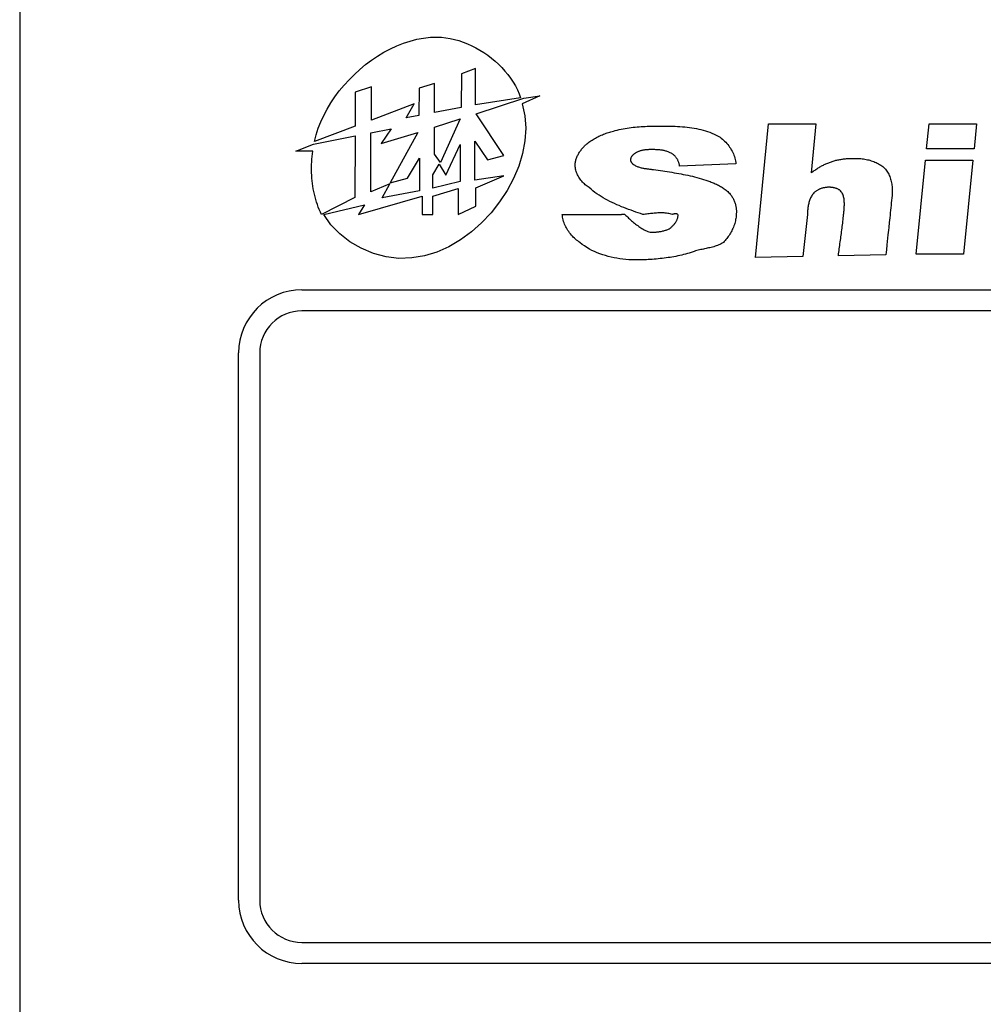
# Model space of a CAD drawing. Extents: x 12847 to 13300, y -1502 to -1025.
# Tile 30 of 42: x 12950 to 12973, y -1096 to -1072. Entities that reach past the tile are written whole.
import ezdxf

# ---------------------------------------------------------------- set-up
doc = ezdxf.new("R2010")
doc.units = 0
doc.layers.add('2', color=2, linetype='CONTINUOUS')

msp = doc.modelspace()

# ---------------------------------------------------------------- linework, layer by layer
at = {"layer": '2', "color": 7}
for p, q in [((12950.138, -1056.69), (12950.138, -1105.046)), ((12959.252, -1072.75), (12959.41, -1072.698)), ((12959.41, -1072.698), (12959.57, -1072.657)), ((12959.57, -1072.657), (12959.73, -1072.627)), ((12959.73, -1072.627), (12959.89, -1072.61)), ((12959.89, -1072.61), (12960.05, -1072.605)), ((12960.05, -1072.605), (12960.153, -1072.609)), ((12960.153, -1072.609), (12960.256, -1072.62)), ((12960.256, -1072.62), (12960.36, -1072.637)), ((12960.36, -1072.637), (12960.464, -1072.66)), ((12960.464, -1072.66), (12960.567, -1072.689)), ((12960.567, -1072.689), (12960.67, -1072.724)), ((12960.67, -1072.724), (12960.772, -1072.764)), ((12958.788, -1072.966), (12958.94, -1072.884)), ((12958.94, -1072.884), (12959.095, -1072.812)), ((12959.095, -1072.812), (12959.252, -1072.75)), ((12960.772, -1072.764), (12960.872, -1072.809)), ((12960.872, -1072.809), (12960.971, -1072.859)), ((12960.971, -1072.859), (12961.068, -1072.914)), ((12961.068, -1072.914), (12961.162, -1072.974)), ((12958.352, -1073.26), (12958.493, -1073.154)), ((12958.493, -1073.154), (12958.639, -1073.056)), ((12958.639, -1073.056), (12958.788, -1072.966)), ((12961.162, -1072.974), (12961.254, -1073.037)), ((12961.254, -1073.037), (12961.343, -1073.105)), ((12961.343, -1073.105), (12961.429, -1073.177)), ((12961.429, -1073.177), (12961.511, -1073.252)), ((12958.085, -1073.492), (12958.216, -1073.372)), ((12958.216, -1073.372), (12958.352, -1073.26)), ((12960.966, -1073.352), (12960.628, -1073.481)), ((12960.961, -1074.218), (12960.966, -1073.352)), ((12961.511, -1073.252), (12961.589, -1073.33)), ((12961.589, -1073.33), (12961.663, -1073.412)), ((12961.663, -1073.412), (12961.733, -1073.496)), ((12957.84, -1073.748), (12957.959, -1073.617)), ((12957.959, -1073.617), (12958.085, -1073.492)), ((12960.628, -1073.481), (12960.624, -1074.281)), ((12961.733, -1073.496), (12961.797, -1073.583)), ((12961.797, -1073.583), (12961.856, -1073.672)), ((12957.623, -1074.024), (12957.728, -1073.884)), ((12957.728, -1073.884), (12957.84, -1073.748)), ((12958.495, -1073.789), (12958.107, -1073.91)), ((12958.491, -1074.575), (12958.495, -1073.789)), ((12959.622, -1073.818), (12959.618, -1074.465)), ((12959.988, -1073.71), (12959.622, -1073.818)), ((12959.985, -1074.394), (12959.988, -1073.71)), ((12961.856, -1073.672), (12961.909, -1073.764)), ((12961.909, -1073.764), (12961.957, -1073.857)), ((12961.957, -1073.857), (12961.998, -1073.953)), ((12957.526, -1074.168), (12957.623, -1074.024)), ((12958.107, -1073.91), (12958.102, -1074.719)), ((12962.033, -1074.049), (12960.961, -1074.218)), ((12960.975, -1074.429), (12962.11, -1074.058)), ((12961.998, -1073.953), (12962.033, -1074.049)), ((12962.489, -1073.998), (12962.072, -1074.187)), ((12962.11, -1074.058), (12962.489, -1073.998)), ((12957.357, -1074.466), (12957.437, -1074.316)), ((12957.437, -1074.316), (12957.526, -1074.168)), ((12959.504, -1074.188), (12958.491, -1074.575)), ((12959.316, -1074.522), (12959.504, -1074.188)), ((12960.624, -1074.281), (12959.985, -1074.394)), ((12962.072, -1074.187), (12962.136, -1074.474)), ((12957.287, -1074.618), (12957.357, -1074.466)), ((12959.618, -1074.465), (12959.316, -1074.522)), ((12959.987, -1074.744), (12960.601, -1074.55)), ((12960.601, -1074.55), (12960.129, -1075.581)), ((12961.637, -1075.415), (12960.975, -1074.429)), ((12962.136, -1074.474), (12962.157, -1074.769)), ((12958.102, -1074.719), (12957.137, -1075.083)), ((12957.176, -1074.927), (12957.226, -1074.772)), ((12957.226, -1074.772), (12957.287, -1074.618)), ((12958.478, -1074.881), (12958.956, -1074.781)), ((12958.956, -1074.781), (12958.725, -1075.129)), ((12959.987, -1075.384), (12959.987, -1074.744)), ((12962.157, -1074.769), (12962.137, -1075.068)), ((12964.237, -1074.836), (12964.283, -1074.823)), ((12964.283, -1074.823), (12964.329, -1074.812)), ((12964.329, -1074.812), (12964.375, -1074.801)), ((12964.375, -1074.801), (12964.422, -1074.791)), ((12964.422, -1074.791), (12964.468, -1074.782)), ((12964.468, -1074.782), (12964.515, -1074.774)), ((12964.515, -1074.774), (12964.562, -1074.766)), ((12964.562, -1074.766), (12964.609, -1074.759)), ((12964.609, -1074.759), (12964.657, -1074.753)), ((12964.657, -1074.753), (12964.704, -1074.747)), ((12964.704, -1074.747), (12964.752, -1074.742)), ((12964.752, -1074.742), (12964.799, -1074.738)), ((12964.799, -1074.738), (12964.847, -1074.734)), ((12964.847, -1074.734), (12964.895, -1074.731)), ((12964.895, -1074.731), (12964.942, -1074.728)), ((12964.942, -1074.728), (12964.99, -1074.725)), ((12964.99, -1074.725), (12965.038, -1074.723)), ((12965.038, -1074.723), (12965.086, -1074.721)), ((12965.086, -1074.721), (12965.134, -1074.72)), ((12965.134, -1074.72), (12965.181, -1074.719)), ((12965.181, -1074.719), (12965.229, -1074.718)), ((12965.229, -1074.718), (12965.277, -1074.718)), ((12965.277, -1074.718), (12965.325, -1074.718)), ((12965.325, -1074.718), (12965.372, -1074.717)), ((12965.372, -1074.717), (12965.428, -1074.718)), ((12965.428, -1074.718), (12965.483, -1074.718)), ((12965.483, -1074.718), (12965.539, -1074.718)), ((12965.539, -1074.718), (12965.595, -1074.72)), ((12965.595, -1074.72), (12965.651, -1074.721)), ((12965.651, -1074.721), (12965.707, -1074.723)), ((12965.707, -1074.723), (12965.763, -1074.726)), ((12965.763, -1074.726), (12965.819, -1074.729)), ((12965.819, -1074.729), (12965.875, -1074.733)), ((12965.875, -1074.733), (12965.931, -1074.738)), ((12965.931, -1074.738), (12965.987, -1074.744)), ((12965.987, -1074.744), (12966.043, -1074.751)), ((12966.043, -1074.751), (12966.098, -1074.759)), ((12966.098, -1074.759), (12966.153, -1074.768)), ((12966.153, -1074.768), (12966.208, -1074.778)), ((12966.208, -1074.778), (12966.263, -1074.789)), ((12966.263, -1074.789), (12966.317, -1074.802)), ((12966.317, -1074.802), (12966.37, -1074.816)), ((12966.37, -1074.816), (12966.423, -1074.831)), ((12967.614, -1077.839), (12967.923, -1074.667)), ((12967.923, -1074.667), (12969.047, -1074.667)), ((12969.047, -1074.667), (12968.933, -1075.828)), ((12971.677, -1075.259), (12971.735, -1074.662)), ((12971.735, -1074.662), (12972.86, -1074.662)), ((12972.86, -1074.662), (12972.802, -1075.259)), ((12957.115, -1075.151), (12958.101, -1074.951)), ((12957.137, -1075.083), (12957.176, -1074.927)), ((12958.101, -1074.951), (12958.093, -1076.414)), ((12958.478, -1076.277), (12958.478, -1074.881)), ((12958.725, -1075.129), (12959.594, -1074.872)), ((12959.594, -1074.872), (12958.935, -1076.068)), ((12963.705, -1075.068), (12963.731, -1075.051)), ((12963.731, -1075.051), (12963.756, -1075.035)), ((12963.756, -1075.035), (12963.783, -1075.019)), ((12963.783, -1075.019), (12963.809, -1075.004)), ((12963.809, -1075.004), (12963.836, -1074.99)), ((12963.836, -1074.99), (12963.864, -1074.976)), ((12963.864, -1074.976), (12963.891, -1074.962)), ((12963.891, -1074.962), (12963.919, -1074.949)), ((12963.919, -1074.949), (12963.947, -1074.937)), ((12963.947, -1074.937), (12963.976, -1074.925)), ((12963.976, -1074.925), (12964.004, -1074.913)), ((12964.004, -1074.913), (12964.033, -1074.902)), ((12964.033, -1074.902), (12964.062, -1074.891)), ((12964.062, -1074.891), (12964.091, -1074.881)), ((12964.091, -1074.881), (12964.12, -1074.871)), ((12964.12, -1074.871), (12964.149, -1074.862)), ((12964.149, -1074.862), (12964.179, -1074.853)), ((12964.179, -1074.853), (12964.208, -1074.844)), ((12964.208, -1074.844), (12964.237, -1074.836)), ((12966.423, -1074.831), (12966.476, -1074.848)), ((12966.476, -1074.848), (12966.528, -1074.867)), ((12966.528, -1074.867), (12966.579, -1074.887)), ((12966.579, -1074.887), (12966.629, -1074.909)), ((12966.629, -1074.909), (12966.679, -1074.932)), ((12966.679, -1074.932), (12966.71, -1074.948)), ((12966.71, -1074.948), (12966.74, -1074.966)), ((12966.74, -1074.966), (12966.77, -1074.985)), ((12966.77, -1074.985), (12966.798, -1075.006)), ((12966.798, -1075.006), (12966.826, -1075.028)), ((12966.826, -1075.028), (12966.854, -1075.052)), ((12966.854, -1075.052), (12966.88, -1075.076)), ((12956.698, -1075.313), (12957.115, -1075.151)), ((12960.259, -1075.883), (12960.601, -1075.154)), ((12960.601, -1075.154), (12960.601, -1076.039)), ((12960.95, -1076.004), (12960.95, -1075.077)), ((12960.95, -1075.077), (12961.248, -1075.522)), ((12962.137, -1075.068), (12962.08, -1075.369)), ((12963.455, -1075.306), (12963.469, -1075.288)), ((12963.469, -1075.288), (12963.482, -1075.271)), ((12963.482, -1075.271), (12963.496, -1075.254)), ((12963.496, -1075.254), (12963.51, -1075.238)), ((12963.51, -1075.238), (12963.525, -1075.222)), ((12963.525, -1075.222), (12963.54, -1075.206)), ((12963.54, -1075.206), (12963.555, -1075.191)), ((12963.555, -1075.191), (12963.57, -1075.176)), ((12963.57, -1075.176), (12963.586, -1075.161)), ((12963.586, -1075.161), (12963.609, -1075.141)), ((12963.609, -1075.141), (12963.632, -1075.122)), ((12963.632, -1075.122), (12963.656, -1075.103)), ((12963.656, -1075.103), (12963.68, -1075.085)), ((12963.68, -1075.085), (12963.705, -1075.068)), ((12964.938, -1075.294), (12964.922, -1075.297)), ((12964.954, -1075.291), (12964.938, -1075.294)), ((12964.97, -1075.289), (12964.954, -1075.291)), ((12964.986, -1075.286), (12964.97, -1075.289)), ((12965.002, -1075.284), (12964.986, -1075.286)), ((12965.018, -1075.283), (12965.002, -1075.284)), ((12965.034, -1075.281), (12965.018, -1075.283)), ((12965.051, -1075.28), (12965.034, -1075.281)), ((12965.067, -1075.279), (12965.051, -1075.28)), ((12965.083, -1075.278), (12965.067, -1075.279)), ((12965.099, -1075.278), (12965.083, -1075.278)), ((12965.116, -1075.277), (12965.099, -1075.278)), ((12965.132, -1075.277), (12965.116, -1075.277)), ((12965.148, -1075.277), (12965.132, -1075.277)), ((12965.164, -1075.277), (12965.148, -1075.277)), ((12965.183, -1075.277), (12965.164, -1075.277)), ((12965.203, -1075.277), (12965.183, -1075.277)), ((12965.223, -1075.278), (12965.203, -1075.277)), ((12965.243, -1075.279), (12965.223, -1075.278)), ((12965.263, -1075.28), (12965.243, -1075.279)), ((12965.282, -1075.281), (12965.263, -1075.28)), ((12965.302, -1075.282), (12965.282, -1075.281)), ((12965.322, -1075.284), (12965.302, -1075.282)), ((12965.342, -1075.286), (12965.322, -1075.284)), ((12965.362, -1075.288), (12965.342, -1075.286)), ((12965.382, -1075.291), (12965.362, -1075.288)), ((12965.401, -1075.294), (12965.382, -1075.291)), ((12965.421, -1075.298), (12965.401, -1075.294)), ((12966.88, -1075.076), (12966.906, -1075.102)), ((12966.906, -1075.102), (12966.93, -1075.129)), ((12966.93, -1075.129), (12966.954, -1075.158)), ((12966.954, -1075.158), (12966.976, -1075.187)), ((12966.976, -1075.187), (12966.998, -1075.216)), ((12966.998, -1075.216), (12967.018, -1075.247)), ((12967.018, -1075.247), (12967.037, -1075.279)), ((12967.037, -1075.279), (12967.055, -1075.311)), ((12972.802, -1075.259), (12971.677, -1075.259)), ((12957.101, -1075.313), (12956.698, -1075.313)), ((12957.075, -1075.566), (12957.079, -1075.502)), ((12957.079, -1075.502), (12957.085, -1075.439)), ((12957.085, -1075.439), (12957.092, -1075.375)), ((12957.092, -1075.375), (12957.101, -1075.313)), ((12959.344, -1075.955), (12959.632, -1075.484)), ((12959.632, -1075.484), (12959.632, -1076.255)), ((12960.129, -1075.581), (12959.987, -1075.384)), ((12961.248, -1075.522), (12961.637, -1075.415)), ((12962.08, -1075.369), (12961.989, -1075.669)), ((12963.343, -1075.538), (12963.349, -1075.517)), ((12963.349, -1075.517), (12963.355, -1075.497)), ((12963.355, -1075.497), (12963.362, -1075.477)), ((12963.362, -1075.477), (12963.37, -1075.457)), ((12963.37, -1075.457), (12963.378, -1075.437)), ((12963.378, -1075.437), (12963.388, -1075.418)), ((12963.388, -1075.418), (12963.397, -1075.398)), ((12963.397, -1075.398), (12963.408, -1075.379)), ((12963.408, -1075.379), (12963.419, -1075.36)), ((12963.419, -1075.36), (12963.431, -1075.342)), ((12963.431, -1075.342), (12963.443, -1075.324)), ((12963.443, -1075.324), (12963.455, -1075.306)), ((12964.643, -1075.512), (12964.642, -1075.519)), ((12964.642, -1075.519), (12964.642, -1075.525)), ((12964.642, -1075.525), (12964.643, -1075.532)), ((12964.644, -1075.503), (12964.643, -1075.512)), ((12964.646, -1075.494), (12964.644, -1075.503)), ((12964.649, -1075.486), (12964.646, -1075.494)), ((12964.652, -1075.477), (12964.649, -1075.486)), ((12964.655, -1075.469), (12964.652, -1075.477)), ((12964.66, -1075.46), (12964.655, -1075.469)), ((12964.664, -1075.452), (12964.66, -1075.46)), ((12964.669, -1075.444), (12964.664, -1075.452)), ((12964.675, -1075.436), (12964.669, -1075.444)), ((12964.681, -1075.429), (12964.675, -1075.436)), ((12964.687, -1075.421), (12964.681, -1075.429)), ((12964.693, -1075.414), (12964.687, -1075.421)), ((12964.7, -1075.407), (12964.693, -1075.414)), ((12964.707, -1075.4), (12964.7, -1075.407)), ((12964.714, -1075.394), (12964.707, -1075.4)), ((12964.722, -1075.387), (12964.714, -1075.394)), ((12964.73, -1075.381), (12964.722, -1075.387)), ((12964.737, -1075.375), (12964.73, -1075.381)), ((12964.745, -1075.37), (12964.737, -1075.375)), ((12964.754, -1075.364), (12964.745, -1075.37)), ((12964.762, -1075.359), (12964.754, -1075.364)), ((12964.77, -1075.354), (12964.762, -1075.359)), ((12964.778, -1075.349), (12964.77, -1075.354)), ((12964.786, -1075.345), (12964.778, -1075.349)), ((12964.8, -1075.338), (12964.786, -1075.345)), ((12964.815, -1075.331), (12964.8, -1075.338)), ((12964.83, -1075.325), (12964.815, -1075.331)), ((12964.845, -1075.319), (12964.83, -1075.325)), ((12964.86, -1075.314), (12964.845, -1075.319)), ((12964.875, -1075.309), (12964.86, -1075.314)), ((12964.891, -1075.305), (12964.875, -1075.309)), ((12964.906, -1075.301), (12964.891, -1075.305)), ((12964.922, -1075.297), (12964.906, -1075.301)), ((12965.44, -1075.302), (12965.421, -1075.298)), ((12965.459, -1075.306), (12965.44, -1075.302)), ((12965.479, -1075.311), (12965.459, -1075.306)), ((12965.497, -1075.316), (12965.479, -1075.311)), ((12965.516, -1075.322), (12965.497, -1075.316)), ((12965.535, -1075.329), (12965.516, -1075.322)), ((12965.553, -1075.335), (12965.535, -1075.329)), ((12965.571, -1075.343), (12965.553, -1075.335)), ((12965.588, -1075.351), (12965.571, -1075.343)), ((12965.606, -1075.36), (12965.588, -1075.351)), ((12965.623, -1075.37), (12965.606, -1075.36)), ((12965.635, -1075.377), (12965.623, -1075.37)), ((12965.647, -1075.386), (12965.635, -1075.377)), ((12965.659, -1075.395), (12965.647, -1075.386)), ((12965.671, -1075.404), (12965.659, -1075.395)), ((12965.682, -1075.414), (12965.671, -1075.404)), ((12965.693, -1075.425), (12965.682, -1075.414)), ((12965.703, -1075.436), (12965.693, -1075.425)), ((12965.713, -1075.447), (12965.703, -1075.436)), ((12965.722, -1075.459), (12965.713, -1075.447)), ((12965.732, -1075.471), (12965.722, -1075.459)), ((12965.74, -1075.484), (12965.732, -1075.471)), ((12965.749, -1075.497), (12965.74, -1075.484)), ((12965.756, -1075.51), (12965.749, -1075.497)), ((12965.764, -1075.524), (12965.756, -1075.51)), ((12965.771, -1075.538), (12965.764, -1075.524)), ((12967.055, -1075.311), (12967.071, -1075.343)), ((12967.071, -1075.343), (12967.086, -1075.376)), ((12967.086, -1075.376), (12967.099, -1075.41)), ((12967.099, -1075.41), (12967.111, -1075.444)), ((12967.111, -1075.444), (12967.121, -1075.478)), ((12967.121, -1075.478), (12967.13, -1075.512)), ((12967.13, -1075.512), (12967.137, -1075.547)), ((12969.524, -1075.532), (12969.546, -1075.527)), ((12969.546, -1075.527), (12969.569, -1075.522)), ((12969.569, -1075.522), (12969.591, -1075.517)), ((12969.591, -1075.517), (12969.614, -1075.513)), ((12969.614, -1075.513), (12969.637, -1075.509)), ((12969.637, -1075.509), (12969.659, -1075.505)), ((12969.659, -1075.505), (12969.682, -1075.502)), ((12969.682, -1075.502), (12969.705, -1075.499)), ((12969.705, -1075.499), (12969.728, -1075.496)), ((12969.728, -1075.496), (12969.751, -1075.494)), ((12969.751, -1075.494), (12969.774, -1075.492)), ((12969.774, -1075.492), (12969.797, -1075.49)), ((12969.797, -1075.49), (12969.82, -1075.488)), ((12969.82, -1075.488), (12969.843, -1075.487)), ((12969.843, -1075.487), (12969.866, -1075.486)), ((12969.866, -1075.486), (12969.889, -1075.485)), ((12969.889, -1075.485), (12969.912, -1075.485)), ((12969.912, -1075.485), (12969.935, -1075.485)), ((12969.935, -1075.485), (12969.958, -1075.485)), ((12969.958, -1075.485), (12969.989, -1075.485)), ((12969.989, -1075.485), (12970.019, -1075.486)), ((12970.019, -1075.486), (12970.051, -1075.487)), ((12970.051, -1075.487), (12970.082, -1075.489)), ((12970.082, -1075.489), (12970.113, -1075.492)), ((12970.113, -1075.492), (12970.144, -1075.496)), ((12970.144, -1075.496), (12970.176, -1075.5)), ((12970.176, -1075.5), (12970.207, -1075.505)), ((12970.207, -1075.505), (12970.238, -1075.51)), ((12970.238, -1075.51), (12970.269, -1075.517)), ((12970.269, -1075.517), (12970.3, -1075.524)), ((12970.3, -1075.524), (12970.331, -1075.532)), ((12971.425, -1077.759), (12971.65, -1075.53)), ((12971.65, -1075.53), (12972.775, -1075.53)), ((12972.775, -1075.53), (12972.55, -1077.759)), ((12957.07, -1075.695), (12957.071, -1075.631)), ((12957.07, -1075.76), (12957.07, -1075.695)), ((12957.071, -1075.824), (12957.07, -1075.76)), ((12957.071, -1075.631), (12957.075, -1075.566)), ((12959.95, -1075.876), (12960.098, -1075.625)), ((12960.098, -1075.625), (12960.259, -1075.883)), ((12961.989, -1075.669), (12961.866, -1075.963)), ((12963.33, -1075.628), (12963.333, -1075.6)), ((12963.33, -1075.656), (12963.33, -1075.628)), ((12963.331, -1075.684), (12963.33, -1075.656)), ((12963.334, -1075.712), (12963.331, -1075.684)), ((12963.333, -1075.6), (12963.335, -1075.579)), ((12963.339, -1075.74), (12963.334, -1075.712)), ((12963.335, -1075.579), (12963.339, -1075.559)), ((12963.339, -1075.559), (12963.343, -1075.538)), ((12963.346, -1075.767), (12963.339, -1075.74)), ((12964.643, -1075.532), (12964.644, -1075.538)), ((12964.644, -1075.538), (12964.646, -1075.544)), ((12964.646, -1075.544), (12964.648, -1075.551)), ((12964.648, -1075.551), (12964.65, -1075.557)), ((12964.65, -1075.557), (12964.653, -1075.563)), ((12964.653, -1075.563), (12964.656, -1075.569)), ((12964.656, -1075.569), (12964.66, -1075.575)), ((12964.66, -1075.575), (12964.664, -1075.58)), ((12964.664, -1075.58), (12964.668, -1075.586)), ((12964.668, -1075.586), (12964.672, -1075.592)), ((12964.672, -1075.592), (12964.677, -1075.597)), ((12964.677, -1075.597), (12964.682, -1075.602)), ((12964.682, -1075.602), (12964.687, -1075.607)), ((12964.687, -1075.607), (12964.692, -1075.612)), ((12964.692, -1075.612), (12964.697, -1075.617)), ((12964.697, -1075.617), (12964.703, -1075.621)), ((12964.703, -1075.621), (12964.708, -1075.626)), ((12964.708, -1075.626), (12964.714, -1075.63)), ((12964.714, -1075.63), (12964.719, -1075.634)), ((12964.719, -1075.634), (12964.725, -1075.638)), ((12964.725, -1075.638), (12964.731, -1075.641)), ((12964.731, -1075.641), (12964.748, -1075.651)), ((12964.748, -1075.651), (12964.765, -1075.66)), ((12964.765, -1075.66), (12964.783, -1075.669)), ((12964.783, -1075.669), (12964.8, -1075.676)), ((12964.8, -1075.676), (12964.819, -1075.684)), ((12964.819, -1075.684), (12964.837, -1075.69)), ((12964.837, -1075.69), (12964.856, -1075.696)), ((12964.856, -1075.696), (12964.875, -1075.702)), ((12964.875, -1075.702), (12964.894, -1075.707)), ((12964.894, -1075.707), (12964.913, -1075.711)), ((12964.913, -1075.711), (12964.933, -1075.716)), ((12964.933, -1075.716), (12964.953, -1075.72)), ((12964.953, -1075.72), (12964.972, -1075.723)), ((12964.972, -1075.723), (12964.992, -1075.726)), ((12964.992, -1075.726), (12965.012, -1075.729)), ((12965.012, -1075.729), (12965.032, -1075.732)), ((12965.032, -1075.732), (12965.052, -1075.735)), ((12965.052, -1075.735), (12965.072, -1075.737)), ((12965.072, -1075.737), (12965.092, -1075.74)), ((12965.092, -1075.74), (12965.112, -1075.742)), ((12965.112, -1075.742), (12965.132, -1075.745)), ((12965.132, -1075.745), (12965.152, -1075.747)), ((12965.152, -1075.747), (12965.171, -1075.749)), ((12965.171, -1075.749), (12965.191, -1075.752)), ((12965.191, -1075.752), (12965.245, -1075.76)), ((12965.245, -1075.76), (12965.3, -1075.768)), ((12965.777, -1075.552), (12965.771, -1075.538)), ((12965.783, -1075.566), (12965.777, -1075.552)), ((12965.789, -1075.58), (12965.783, -1075.566)), ((12965.794, -1075.594), (12965.789, -1075.58)), ((12965.798, -1075.609), (12965.794, -1075.594)), ((12965.802, -1075.624), (12965.798, -1075.609)), ((12965.806, -1075.638), (12965.802, -1075.624)), ((12965.809, -1075.653), (12965.806, -1075.638)), ((12965.811, -1075.667), (12965.809, -1075.653)), ((12967.145, -1075.616), (12965.811, -1075.667)), ((12967.137, -1075.547), (12967.142, -1075.581)), ((12967.142, -1075.581), (12967.145, -1075.616)), ((12969.007, -1075.775), (12969.026, -1075.762)), ((12969.026, -1075.762), (12969.046, -1075.749)), ((12969.046, -1075.749), (12969.065, -1075.736)), ((12969.065, -1075.736), (12969.084, -1075.724)), ((12969.084, -1075.724), (12969.104, -1075.712)), ((12969.104, -1075.712), (12969.123, -1075.7)), ((12969.123, -1075.7), (12969.143, -1075.688)), ((12969.143, -1075.688), (12969.163, -1075.677)), ((12969.163, -1075.677), (12969.183, -1075.666)), ((12969.183, -1075.666), (12969.204, -1075.655)), ((12969.204, -1075.655), (12969.224, -1075.644)), ((12969.224, -1075.644), (12969.245, -1075.634)), ((12969.245, -1075.634), (12969.265, -1075.624)), ((12969.265, -1075.624), (12969.286, -1075.615)), ((12969.286, -1075.615), (12969.307, -1075.605)), ((12969.307, -1075.605), (12969.328, -1075.597)), ((12969.328, -1075.597), (12969.35, -1075.588)), ((12969.35, -1075.588), (12969.371, -1075.58)), ((12969.371, -1075.58), (12969.393, -1075.572)), ((12969.393, -1075.572), (12969.414, -1075.565)), ((12969.414, -1075.565), (12969.436, -1075.558)), ((12969.436, -1075.558), (12969.458, -1075.551)), ((12969.458, -1075.551), (12969.48, -1075.544)), ((12969.48, -1075.544), (12969.502, -1075.538)), ((12969.502, -1075.538), (12969.524, -1075.532)), ((12970.331, -1075.532), (12970.361, -1075.541)), ((12970.361, -1075.541), (12970.391, -1075.551)), ((12970.391, -1075.551), (12970.42, -1075.562)), ((12970.42, -1075.562), (12970.449, -1075.573)), ((12970.449, -1075.573), (12970.477, -1075.586)), ((12970.477, -1075.586), (12970.505, -1075.599)), ((12970.505, -1075.599), (12970.532, -1075.613)), ((12970.532, -1075.613), (12970.559, -1075.629)), ((12970.559, -1075.629), (12970.585, -1075.645)), ((12970.585, -1075.645), (12970.61, -1075.663)), ((12970.61, -1075.663), (12970.634, -1075.681)), ((12970.634, -1075.681), (12970.657, -1075.701)), ((12970.657, -1075.701), (12970.678, -1075.721)), ((12970.678, -1075.721), (12970.698, -1075.742)), ((12970.698, -1075.742), (12970.716, -1075.765)), ((12970.716, -1075.765), (12970.733, -1075.788)), ((12957.074, -1075.889), (12957.071, -1075.824)), ((12957.078, -1075.954), (12957.074, -1075.889)), ((12957.084, -1076.018), (12957.078, -1075.954)), ((12958.935, -1076.068), (12959.344, -1075.955)), ((12959.95, -1076.195), (12959.95, -1075.876)), ((12961.638, -1075.897), (12960.95, -1076.004)), ((12960.972, -1076.182), (12961.638, -1075.897)), ((12961.866, -1075.963), (12961.714, -1076.248)), ((12963.354, -1075.795), (12963.346, -1075.767)), ((12963.364, -1075.822), (12963.354, -1075.795)), ((12963.375, -1075.85), (12963.364, -1075.822)), ((12963.387, -1075.876), (12963.375, -1075.85)), ((12963.401, -1075.903), (12963.387, -1075.876)), ((12963.416, -1075.929), (12963.401, -1075.903)), ((12963.432, -1075.954), (12963.416, -1075.929)), ((12963.449, -1075.979), (12963.432, -1075.954)), ((12963.467, -1076.003), (12963.449, -1075.979)), ((12965.3, -1075.768), (12965.354, -1075.776)), ((12965.354, -1075.776), (12965.409, -1075.784)), ((12965.409, -1075.784), (12965.463, -1075.792)), ((12965.463, -1075.792), (12965.518, -1075.8)), ((12965.518, -1075.8), (12965.573, -1075.809)), ((12965.573, -1075.809), (12965.627, -1075.817)), ((12965.627, -1075.817), (12965.681, -1075.826)), ((12965.681, -1075.826), (12965.736, -1075.835)), ((12965.736, -1075.835), (12965.79, -1075.845)), ((12965.79, -1075.845), (12965.844, -1075.855)), ((12965.844, -1075.855), (12965.898, -1075.865)), ((12965.898, -1075.865), (12965.952, -1075.876)), ((12965.952, -1075.876), (12966.006, -1075.887)), ((12966.006, -1075.887), (12966.06, -1075.899)), ((12966.06, -1075.899), (12966.113, -1075.912)), ((12966.113, -1075.912), (12966.167, -1075.925)), ((12966.167, -1075.925), (12966.22, -1075.939)), ((12966.22, -1075.939), (12966.273, -1075.953)), ((12966.273, -1075.953), (12966.326, -1075.969)), ((12966.326, -1075.969), (12966.378, -1075.985)), ((12966.378, -1075.985), (12966.43, -1076.002)), ((12968.933, -1075.828), (12968.952, -1075.815)), ((12968.952, -1075.815), (12968.97, -1075.801)), ((12968.97, -1075.801), (12968.989, -1075.788)), ((12968.989, -1075.788), (12969.007, -1075.775)), ((12970.733, -1075.788), (12970.749, -1075.813)), ((12970.749, -1075.813), (12970.764, -1075.838)), ((12970.764, -1075.838), (12970.778, -1075.864)), ((12970.778, -1075.864), (12970.79, -1075.891)), ((12970.79, -1075.891), (12970.801, -1075.919)), ((12970.801, -1075.919), (12970.812, -1075.947)), ((12970.812, -1075.947), (12970.821, -1075.976)), ((12970.821, -1075.976), (12970.829, -1076.006)), ((12957.092, -1076.082), (12957.084, -1076.018)), ((12957.101, -1076.147), (12957.092, -1076.082)), ((12957.111, -1076.21), (12957.101, -1076.147)), ((12957.124, -1076.274), (12957.111, -1076.21)), ((12958.927, -1076.092), (12958.478, -1076.277)), ((12958.747, -1076.425), (12958.927, -1076.092)), ((12960.601, -1076.039), (12959.95, -1076.195)), ((12959.95, -1076.382), (12960.55, -1076.203)), ((12960.55, -1076.203), (12960.55, -1076.819)), ((12960.972, -1076.619), (12960.972, -1076.182)), ((12963.486, -1076.026), (12963.467, -1076.003)), ((12963.506, -1076.049), (12963.486, -1076.026)), ((12963.526, -1076.071), (12963.506, -1076.049)), ((12963.548, -1076.091), (12963.526, -1076.071)), ((12963.569, -1076.111), (12963.548, -1076.091)), ((12963.592, -1076.13), (12963.569, -1076.111)), ((12963.615, -1076.148), (12963.592, -1076.13)), ((12963.638, -1076.164), (12963.615, -1076.148)), ((12963.661, -1076.179), (12963.638, -1076.164)), ((12963.706, -1076.218), (12963.661, -1076.179)), ((12963.752, -1076.256), (12963.706, -1076.218)), ((12966.43, -1076.002), (12966.482, -1076.02)), ((12966.482, -1076.02), (12966.507, -1076.029)), ((12966.507, -1076.029), (12966.533, -1076.038)), ((12966.533, -1076.038), (12966.558, -1076.047)), ((12966.558, -1076.047), (12966.583, -1076.057)), ((12966.583, -1076.057), (12966.608, -1076.068)), ((12966.608, -1076.068), (12966.633, -1076.078)), ((12966.633, -1076.078), (12966.658, -1076.089)), ((12966.658, -1076.089), (12966.683, -1076.101)), ((12966.683, -1076.101), (12966.707, -1076.112)), ((12966.707, -1076.112), (12966.732, -1076.125)), ((12966.732, -1076.125), (12966.756, -1076.138)), ((12966.756, -1076.138), (12966.779, -1076.151)), ((12966.779, -1076.151), (12966.803, -1076.165)), ((12966.803, -1076.165), (12966.826, -1076.179)), ((12966.826, -1076.179), (12966.848, -1076.194)), ((12966.848, -1076.194), (12966.87, -1076.209)), ((12966.87, -1076.209), (12966.892, -1076.225)), ((12966.892, -1076.225), (12966.913, -1076.241)), ((12969.102, -1076.232), (12969.089, -1076.239)), ((12969.116, -1076.225), (12969.102, -1076.232)), ((12969.13, -1076.218), (12969.116, -1076.225)), ((12969.144, -1076.212), (12969.13, -1076.218)), ((12969.159, -1076.207), (12969.144, -1076.212)), ((12969.174, -1076.201), (12969.159, -1076.207)), ((12969.188, -1076.197), (12969.174, -1076.201)), ((12969.203, -1076.192), (12969.188, -1076.197)), ((12969.218, -1076.188), (12969.203, -1076.192)), ((12969.234, -1076.185), (12969.218, -1076.188)), ((12969.249, -1076.182), (12969.234, -1076.185)), ((12969.264, -1076.179), (12969.249, -1076.182)), ((12969.279, -1076.177), (12969.264, -1076.179)), ((12969.295, -1076.175), (12969.279, -1076.177)), ((12969.31, -1076.174), (12969.295, -1076.175)), ((12969.325, -1076.173), (12969.31, -1076.174)), ((12969.341, -1076.172), (12969.325, -1076.173)), ((12969.356, -1076.172), (12969.341, -1076.172)), ((12969.368, -1076.172), (12969.356, -1076.172)), ((12969.38, -1076.173), (12969.368, -1076.172)), ((12969.393, -1076.173), (12969.38, -1076.173)), ((12969.405, -1076.174), (12969.393, -1076.173)), ((12969.417, -1076.175), (12969.405, -1076.174)), ((12969.43, -1076.177), (12969.417, -1076.175)), ((12969.443, -1076.178), (12969.43, -1076.177)), ((12969.455, -1076.18), (12969.443, -1076.178)), ((12969.467, -1076.182), (12969.455, -1076.18)), ((12969.48, -1076.185), (12969.467, -1076.182)), ((12969.492, -1076.188), (12969.48, -1076.185)), ((12969.504, -1076.191), (12969.492, -1076.188)), ((12969.516, -1076.194), (12969.504, -1076.191)), ((12969.528, -1076.198), (12969.516, -1076.194)), ((12969.54, -1076.202), (12969.528, -1076.198)), ((12969.551, -1076.207), (12969.54, -1076.202)), ((12969.563, -1076.212), (12969.551, -1076.207)), ((12969.574, -1076.218), (12969.563, -1076.212)), ((12969.584, -1076.223), (12969.574, -1076.218)), ((12969.595, -1076.23), (12969.584, -1076.223)), ((12969.605, -1076.236), (12969.595, -1076.23)), ((12970.829, -1076.006), (12970.836, -1076.035)), ((12970.836, -1076.035), (12970.842, -1076.066)), ((12970.842, -1076.066), (12970.848, -1076.096)), ((12970.848, -1076.096), (12970.852, -1076.126)), ((12970.852, -1076.126), (12970.855, -1076.157)), ((12970.855, -1076.157), (12970.858, -1076.187)), ((12970.858, -1076.187), (12970.859, -1076.218)), ((12970.859, -1076.218), (12970.86, -1076.248)), ((12957.137, -1076.337), (12957.124, -1076.274)), ((12957.153, -1076.399), (12957.137, -1076.337)), ((12957.169, -1076.461), (12957.153, -1076.399)), ((12957.188, -1076.523), (12957.169, -1076.461)), ((12958.093, -1076.414), (12957.305, -1076.819)), ((12958.18, -1076.819), (12959.693, -1076.382)), ((12959.632, -1076.255), (12958.747, -1076.425)), ((12959.693, -1076.382), (12959.693, -1076.819)), ((12959.95, -1076.819), (12959.95, -1076.382)), ((12961.714, -1076.248), (12961.535, -1076.521)), ((12963.799, -1076.293), (12963.752, -1076.256)), ((12963.847, -1076.327), (12963.799, -1076.293)), ((12963.896, -1076.361), (12963.847, -1076.327)), ((12963.946, -1076.393), (12963.896, -1076.361)), ((12963.997, -1076.424), (12963.946, -1076.393)), ((12964.049, -1076.453), (12963.997, -1076.424)), ((12964.101, -1076.482), (12964.049, -1076.453)), ((12966.913, -1076.241), (12966.933, -1076.258)), ((12966.933, -1076.258), (12966.953, -1076.276)), ((12966.953, -1076.276), (12966.972, -1076.295)), ((12966.972, -1076.295), (12966.991, -1076.314)), ((12966.991, -1076.314), (12967.009, -1076.333)), ((12967.009, -1076.333), (12967.026, -1076.354)), ((12967.026, -1076.354), (12967.038, -1076.37)), ((12967.038, -1076.37), (12967.049, -1076.387)), ((12967.049, -1076.387), (12967.06, -1076.404)), ((12967.06, -1076.404), (12967.071, -1076.421)), ((12967.071, -1076.421), (12967.081, -1076.439)), ((12967.081, -1076.439), (12967.09, -1076.458)), ((12967.09, -1076.458), (12967.099, -1076.476)), ((12968.904, -1076.466), (12968.896, -1076.488)), ((12968.913, -1076.444), (12968.904, -1076.466)), ((12968.922, -1076.423), (12968.913, -1076.444)), ((12968.933, -1076.402), (12968.922, -1076.423)), ((12968.944, -1076.382), (12968.933, -1076.402)), ((12968.956, -1076.362), (12968.944, -1076.382)), ((12968.969, -1076.343), (12968.956, -1076.362)), ((12968.983, -1076.325), (12968.969, -1076.343)), ((12968.998, -1076.308), (12968.983, -1076.325)), ((12969.014, -1076.291), (12968.998, -1076.308)), ((12969.026, -1076.282), (12969.014, -1076.291)), ((12969.038, -1076.272), (12969.026, -1076.282)), ((12969.05, -1076.263), (12969.038, -1076.272)), ((12969.062, -1076.255), (12969.05, -1076.263)), ((12969.075, -1076.247), (12969.062, -1076.255)), ((12969.089, -1076.239), (12969.075, -1076.247)), ((12969.615, -1076.243), (12969.605, -1076.236)), ((12969.624, -1076.251), (12969.615, -1076.243)), ((12969.633, -1076.259), (12969.624, -1076.251)), ((12969.648, -1076.277), (12969.633, -1076.259)), ((12969.661, -1076.296), (12969.648, -1076.277)), ((12969.673, -1076.316), (12969.661, -1076.296)), ((12969.683, -1076.337), (12969.673, -1076.316)), ((12969.692, -1076.358), (12969.683, -1076.337)), ((12969.699, -1076.38), (12969.692, -1076.358)), ((12969.706, -1076.403), (12969.699, -1076.38)), ((12969.711, -1076.426), (12969.706, -1076.403)), ((12969.715, -1076.449), (12969.711, -1076.426)), ((12969.718, -1076.473), (12969.715, -1076.449)), ((12970.849, -1076.425), (12970.843, -1076.484)), ((12970.855, -1076.367), (12970.849, -1076.425)), ((12970.857, -1076.338), (12970.855, -1076.367)), ((12970.859, -1076.308), (12970.857, -1076.338)), ((12970.86, -1076.278), (12970.859, -1076.308)), ((12970.86, -1076.248), (12970.86, -1076.278)), ((12957.208, -1076.584), (12957.188, -1076.523)), ((12957.23, -1076.644), (12957.208, -1076.584)), ((12957.253, -1076.703), (12957.23, -1076.644)), ((12957.357, -1076.819), (12958.324, -1076.586)), ((12958.324, -1076.586), (12958.18, -1076.819)), ((12960.55, -1076.819), (12960.972, -1076.619)), ((12961.535, -1076.521), (12961.332, -1076.779)), ((12964.155, -1076.509), (12964.101, -1076.482)), ((12964.209, -1076.536), (12964.155, -1076.509)), ((12964.263, -1076.561), (12964.209, -1076.536)), ((12964.319, -1076.586), (12964.263, -1076.561)), ((12964.374, -1076.609), (12964.319, -1076.586)), ((12964.43, -1076.633), (12964.374, -1076.609)), ((12964.486, -1076.655), (12964.43, -1076.633)), ((12964.543, -1076.677), (12964.486, -1076.655)), ((12964.599, -1076.698), (12964.543, -1076.677)), ((12964.656, -1076.719), (12964.599, -1076.698)), ((12967.099, -1076.476), (12967.107, -1076.495)), ((12967.107, -1076.495), (12967.115, -1076.515)), ((12967.115, -1076.515), (12967.122, -1076.534)), ((12967.122, -1076.534), (12967.129, -1076.554)), ((12967.129, -1076.554), (12967.135, -1076.574)), ((12967.135, -1076.574), (12967.14, -1076.594)), ((12967.14, -1076.594), (12967.145, -1076.615)), ((12967.145, -1076.615), (12967.149, -1076.635)), ((12967.149, -1076.635), (12967.152, -1076.656)), ((12967.152, -1076.656), (12967.155, -1076.676)), ((12967.155, -1076.676), (12967.157, -1076.697)), ((12967.157, -1076.697), (12967.158, -1076.717)), ((12968.855, -1076.677), (12968.853, -1076.701)), ((12968.858, -1076.653), (12968.855, -1076.677)), ((12968.862, -1076.629), (12968.858, -1076.653)), ((12968.866, -1076.605), (12968.862, -1076.629)), ((12968.871, -1076.581), (12968.866, -1076.605)), ((12968.876, -1076.557), (12968.871, -1076.581)), ((12968.882, -1076.534), (12968.876, -1076.557)), ((12968.889, -1076.511), (12968.882, -1076.534)), ((12968.896, -1076.488), (12968.889, -1076.511)), ((12969.715, -1076.722), (12969.717, -1076.697)), ((12969.717, -1076.697), (12969.719, -1076.672)), ((12969.721, -1076.497), (12969.718, -1076.473)), ((12969.719, -1076.672), (12969.721, -1076.647)), ((12969.722, -1076.522), (12969.721, -1076.497)), ((12969.721, -1076.647), (12969.722, -1076.622)), ((12969.723, -1076.547), (12969.722, -1076.522)), ((12969.722, -1076.622), (12969.723, -1076.597)), ((12969.723, -1076.572), (12969.723, -1076.547)), ((12969.723, -1076.597), (12969.723, -1076.572)), ((12970.825, -1076.66), (12970.819, -1076.719)), ((12970.831, -1076.601), (12970.825, -1076.66)), ((12970.837, -1076.543), (12970.831, -1076.601)), ((12970.843, -1076.484), (12970.837, -1076.543)), ((12957.278, -1076.761), (12957.253, -1076.703)), ((12957.305, -1076.819), (12957.278, -1076.761)), ((12957.528, -1077.061), (12957.357, -1076.819)), ((12959.693, -1076.819), (12959.95, -1076.819)), ((12961.332, -1076.779), (12961.108, -1077.017)), ((12963.027, -1076.852), (12963.024, -1076.819)), ((12963.024, -1076.819), (12964.372, -1076.819)), ((12963.032, -1076.884), (12963.027, -1076.852)), ((12963.038, -1076.917), (12963.032, -1076.884)), ((12963.046, -1076.949), (12963.038, -1076.917)), ((12964.372, -1076.819), (12964.378, -1076.82)), ((12964.378, -1076.82), (12964.384, -1076.821)), ((12964.384, -1076.821), (12964.39, -1076.822)), ((12964.39, -1076.822), (12964.396, -1076.822)), ((12964.396, -1076.822), (12964.402, -1076.821)), ((12964.402, -1076.821), (12964.408, -1076.82)), ((12964.408, -1076.82), (12964.414, -1076.819)), ((12964.414, -1076.819), (12964.421, -1076.818)), ((12964.421, -1076.818), (12964.427, -1076.817)), ((12964.427, -1076.817), (12964.433, -1076.815)), ((12964.433, -1076.815), (12964.44, -1076.814)), ((12964.44, -1076.814), (12964.446, -1076.812)), ((12964.446, -1076.812), (12964.452, -1076.811)), ((12964.452, -1076.811), (12964.458, -1076.809)), ((12964.458, -1076.809), (12964.464, -1076.808)), ((12964.464, -1076.808), (12964.47, -1076.808)), ((12964.47, -1076.808), (12964.476, -1076.807)), ((12964.476, -1076.807), (12964.482, -1076.807)), ((12964.482, -1076.807), (12964.487, -1076.808)), ((12964.487, -1076.808), (12964.493, -1076.808)), ((12964.493, -1076.808), (12964.498, -1076.81)), ((12964.498, -1076.81), (12964.503, -1076.812)), ((12964.503, -1076.812), (12964.507, -1076.815)), ((12964.507, -1076.815), (12964.511, -1076.819)), ((12964.511, -1076.819), (12964.533, -1076.84)), ((12964.533, -1076.84), (12964.555, -1076.861)), ((12964.555, -1076.861), (12964.578, -1076.883)), ((12964.578, -1076.883), (12964.6, -1076.904)), ((12964.6, -1076.904), (12964.623, -1076.925)), ((12964.623, -1076.925), (12964.646, -1076.946)), ((12964.713, -1076.739), (12964.656, -1076.719)), ((12964.77, -1076.76), (12964.713, -1076.739)), ((12964.827, -1076.779), (12964.77, -1076.76)), ((12964.883, -1076.799), (12964.827, -1076.779)), ((12964.94, -1076.819), (12964.883, -1076.799)), ((12964.969, -1076.816), (12964.94, -1076.819)), ((12964.998, -1076.813), (12964.969, -1076.816)), ((12965.027, -1076.809), (12964.998, -1076.813)), ((12965.057, -1076.806), (12965.027, -1076.809)), ((12965.086, -1076.802), (12965.057, -1076.806)), ((12965.116, -1076.799), (12965.086, -1076.802)), ((12965.146, -1076.796), (12965.116, -1076.799)), ((12965.175, -1076.793), (12965.146, -1076.796)), ((12965.205, -1076.79), (12965.175, -1076.793)), ((12965.235, -1076.787), (12965.205, -1076.79)), ((12965.265, -1076.785), (12965.235, -1076.787)), ((12965.294, -1076.783), (12965.265, -1076.785)), ((12965.324, -1076.782), (12965.294, -1076.783)), ((12965.353, -1076.781), (12965.324, -1076.782)), ((12965.383, -1076.781), (12965.353, -1076.781)), ((12965.412, -1076.781), (12965.383, -1076.781)), ((12965.441, -1076.783), (12965.412, -1076.781)), ((12965.47, -1076.785), (12965.441, -1076.783)), ((12965.499, -1076.788), (12965.47, -1076.785)), ((12965.528, -1076.792), (12965.499, -1076.788)), ((12965.556, -1076.797), (12965.528, -1076.792)), ((12965.585, -1076.803), (12965.556, -1076.797)), ((12965.613, -1076.81), (12965.585, -1076.803)), ((12965.641, -1076.819), (12965.613, -1076.81)), ((12965.646, -1076.816), (12965.641, -1076.819)), ((12965.651, -1076.814), (12965.646, -1076.816)), ((12965.656, -1076.812), (12965.651, -1076.814)), ((12965.662, -1076.81), (12965.656, -1076.812)), ((12965.667, -1076.809), (12965.662, -1076.81)), ((12965.673, -1076.807), (12965.667, -1076.809)), ((12965.679, -1076.806), (12965.673, -1076.807)), ((12965.684, -1076.804), (12965.679, -1076.806)), ((12965.69, -1076.803), (12965.684, -1076.804)), ((12965.696, -1076.803), (12965.69, -1076.803)), ((12965.702, -1076.802), (12965.696, -1076.803)), ((12965.708, -1076.802), (12965.702, -1076.802)), ((12965.714, -1076.801), (12965.708, -1076.802)), ((12965.719, -1076.802), (12965.714, -1076.801)), ((12965.725, -1076.802), (12965.719, -1076.802)), ((12965.731, -1076.803), (12965.725, -1076.802)), ((12965.736, -1076.803), (12965.731, -1076.803)), ((12965.742, -1076.805), (12965.736, -1076.803)), ((12965.747, -1076.806), (12965.742, -1076.805)), ((12965.752, -1076.808), (12965.747, -1076.806)), ((12965.749, -1076.942), (12965.755, -1076.927)), ((12965.757, -1076.81), (12965.752, -1076.808)), ((12965.755, -1076.927), (12965.76, -1076.912)), ((12965.762, -1076.813), (12965.757, -1076.81)), ((12965.76, -1076.912), (12965.764, -1076.897)), ((12965.767, -1076.816), (12965.762, -1076.813)), ((12965.764, -1076.897), (12965.768, -1076.881)), ((12965.771, -1076.819), (12965.767, -1076.816)), ((12965.768, -1076.881), (12965.77, -1076.866)), ((12965.77, -1076.866), (12965.772, -1076.85)), ((12965.772, -1076.834), (12965.771, -1076.819)), ((12965.772, -1076.85), (12965.772, -1076.834)), ((12967.147, -1076.91), (12967.141, -1076.94)), ((12967.15, -1076.88), (12967.147, -1076.91)), ((12967.153, -1076.849), (12967.15, -1076.88)), ((12967.154, -1076.819), (12967.153, -1076.849)), ((12967.157, -1076.799), (12967.154, -1076.819)), ((12967.158, -1076.779), (12967.157, -1076.799)), ((12967.158, -1076.717), (12967.159, -1076.738)), ((12967.159, -1076.758), (12967.158, -1076.779)), ((12967.159, -1076.738), (12967.159, -1076.758)), ((12968.844, -1076.819), (12968.738, -1077.816)), ((12968.845, -1076.796), (12968.844, -1076.819)), ((12968.847, -1076.772), (12968.845, -1076.796)), ((12968.848, -1076.748), (12968.847, -1076.772)), ((12968.85, -1076.725), (12968.848, -1076.748)), ((12968.853, -1076.701), (12968.85, -1076.725)), ((12969.692, -1076.941), (12969.696, -1076.901)), ((12969.696, -1076.901), (12969.701, -1076.86)), ((12969.701, -1076.86), (12969.705, -1076.819)), ((12969.705, -1076.819), (12969.707, -1076.795)), ((12969.707, -1076.795), (12969.71, -1076.771)), ((12969.71, -1076.771), (12969.712, -1076.747)), ((12969.712, -1076.747), (12969.715, -1076.722)), ((12970.801, -1076.895), (12970.789, -1077.012)), ((12970.807, -1076.836), (12970.801, -1076.895)), ((12970.813, -1076.777), (12970.807, -1076.836)), ((12970.819, -1076.719), (12970.813, -1076.777)), ((12957.739, -1077.278), (12957.528, -1077.061)), ((12961.108, -1077.017), (12960.864, -1077.233)), ((12963.055, -1076.982), (12963.046, -1076.949)), ((12963.066, -1077.014), (12963.055, -1076.982)), ((12963.078, -1077.045), (12963.066, -1077.014)), ((12963.091, -1077.077), (12963.078, -1077.045)), ((12963.106, -1077.108), (12963.091, -1077.077)), ((12963.122, -1077.138), (12963.106, -1077.108)), ((12963.139, -1077.168), (12963.122, -1077.138)), ((12964.646, -1076.946), (12964.669, -1076.967)), ((12964.669, -1076.967), (12964.692, -1076.987)), ((12964.692, -1076.987), (12964.716, -1077.007)), ((12964.716, -1077.007), (12964.74, -1077.027)), ((12964.74, -1077.027), (12964.764, -1077.046)), ((12964.764, -1077.046), (12964.789, -1077.065)), ((12964.789, -1077.065), (12964.814, -1077.084)), ((12964.814, -1077.084), (12964.839, -1077.102)), ((12964.839, -1077.102), (12964.864, -1077.119)), ((12964.864, -1077.119), (12964.89, -1077.136)), ((12964.89, -1077.136), (12964.916, -1077.152)), ((12964.916, -1077.152), (12964.943, -1077.167)), ((12964.943, -1077.167), (12964.969, -1077.182)), ((12965.529, -1077.173), (12965.547, -1077.165)), ((12965.547, -1077.165), (12965.565, -1077.156)), ((12965.565, -1077.156), (12965.583, -1077.147)), ((12965.583, -1077.147), (12965.596, -1077.137)), ((12965.596, -1077.137), (12965.608, -1077.126)), ((12965.608, -1077.126), (12965.62, -1077.115)), ((12965.62, -1077.115), (12965.632, -1077.104)), ((12965.632, -1077.104), (12965.644, -1077.092)), ((12965.644, -1077.092), (12965.655, -1077.08)), ((12965.655, -1077.08), (12965.667, -1077.067)), ((12965.667, -1077.067), (12965.678, -1077.055)), ((12965.678, -1077.055), (12965.689, -1077.041)), ((12965.689, -1077.041), (12965.699, -1077.028)), ((12965.699, -1077.028), (12965.709, -1077.014)), ((12965.709, -1077.014), (12965.718, -1077)), ((12965.718, -1077), (12965.727, -1076.986)), ((12965.727, -1076.986), (12965.735, -1076.972)), ((12965.735, -1076.972), (12965.742, -1076.957)), ((12965.742, -1076.957), (12965.749, -1076.942)), ((12967.076, -1077.148), (12967.062, -1077.176)), ((12967.088, -1077.119), (12967.076, -1077.148)), ((12967.099, -1077.09), (12967.088, -1077.119)), ((12967.11, -1077.06), (12967.099, -1077.09)), ((12967.119, -1077.031), (12967.11, -1077.06)), ((12967.128, -1077.001), (12967.119, -1077.031)), ((12967.135, -1076.971), (12967.128, -1077.001)), ((12967.141, -1076.94), (12967.135, -1076.971)), ((12969.662, -1077.186), (12969.668, -1077.146)), ((12969.668, -1077.146), (12969.673, -1077.105)), ((12969.673, -1077.105), (12969.678, -1077.064)), ((12969.678, -1077.064), (12969.683, -1077.023)), ((12969.683, -1077.023), (12969.687, -1076.982)), ((12969.687, -1076.982), (12969.692, -1076.941)), ((12970.777, -1077.129), (12970.771, -1077.188)), ((12970.789, -1077.012), (12970.777, -1077.129)), ((12957.982, -1077.467), (12957.739, -1077.278)), ((12960.864, -1077.233), (12960.604, -1077.423)), ((12963.157, -1077.198), (12963.139, -1077.168)), ((12963.176, -1077.226), (12963.157, -1077.198)), ((12963.196, -1077.255), (12963.176, -1077.226)), ((12963.218, -1077.282), (12963.196, -1077.255)), ((12963.24, -1077.308), (12963.218, -1077.282)), ((12963.263, -1077.334), (12963.24, -1077.308)), ((12963.286, -1077.359), (12963.263, -1077.334)), ((12963.311, -1077.383), (12963.286, -1077.359)), ((12963.336, -1077.406), (12963.311, -1077.383)), ((12964.969, -1077.182), (12964.997, -1077.195)), ((12964.997, -1077.195), (12965.024, -1077.208)), ((12965.024, -1077.208), (12965.052, -1077.22)), ((12965.052, -1077.22), (12965.08, -1077.231)), ((12965.08, -1077.231), (12965.109, -1077.242)), ((12965.109, -1077.242), (12965.129, -1077.241)), ((12965.129, -1077.241), (12965.15, -1077.241)), ((12965.15, -1077.241), (12965.17, -1077.241)), ((12965.17, -1077.241), (12965.19, -1077.24)), ((12965.19, -1077.24), (12965.211, -1077.239)), ((12965.211, -1077.239), (12965.231, -1077.237)), ((12965.231, -1077.237), (12965.252, -1077.236)), ((12965.252, -1077.236), (12965.272, -1077.234)), ((12965.272, -1077.234), (12965.293, -1077.232)), ((12965.293, -1077.232), (12965.313, -1077.229)), ((12965.313, -1077.229), (12965.333, -1077.226)), ((12965.333, -1077.226), (12965.353, -1077.223)), ((12965.353, -1077.223), (12965.374, -1077.219)), ((12965.374, -1077.219), (12965.394, -1077.215)), ((12965.394, -1077.215), (12965.413, -1077.21)), ((12965.413, -1077.21), (12965.433, -1077.205)), ((12965.433, -1077.205), (12965.453, -1077.2)), ((12965.453, -1077.2), (12965.472, -1077.194)), ((12965.472, -1077.194), (12965.491, -1077.188)), ((12965.491, -1077.188), (12965.51, -1077.181)), ((12965.51, -1077.181), (12965.529, -1077.173)), ((12966.93, -1077.391), (12966.911, -1077.415)), ((12966.949, -1077.366), (12966.93, -1077.391)), ((12966.967, -1077.34), (12966.949, -1077.366)), ((12966.985, -1077.314), (12966.967, -1077.34)), ((12967.002, -1077.287), (12966.985, -1077.314)), ((12967.018, -1077.26), (12967.002, -1077.287)), ((12967.034, -1077.232), (12967.018, -1077.26)), ((12967.048, -1077.205), (12967.034, -1077.232)), ((12967.062, -1077.176), (12967.048, -1077.205)), ((12969.63, -1077.431), (12969.636, -1077.39)), ((12969.636, -1077.39), (12969.641, -1077.35)), ((12969.641, -1077.35), (12969.646, -1077.309)), ((12969.646, -1077.309), (12969.652, -1077.268)), ((12969.652, -1077.268), (12969.657, -1077.227)), ((12969.657, -1077.227), (12969.662, -1077.186)), ((12970.759, -1077.305), (12970.735, -1077.54)), ((12970.765, -1077.247), (12970.759, -1077.305)), ((12970.771, -1077.188), (12970.765, -1077.247)), ((12958.251, -1077.622), (12957.982, -1077.467)), ((12958.538, -1077.742), (12958.251, -1077.622)), ((12960.33, -1077.583), (12960.044, -1077.71)), ((12960.604, -1077.423), (12960.33, -1077.583)), ((12963.362, -1077.427), (12963.336, -1077.406)), ((12963.389, -1077.448), (12963.362, -1077.427)), ((12963.416, -1077.468), (12963.389, -1077.448)), ((12963.443, -1077.486), (12963.416, -1077.468)), ((12963.496, -1077.528), (12963.443, -1077.486)), ((12963.551, -1077.567), (12963.496, -1077.528)), ((12963.608, -1077.604), (12963.551, -1077.567)), ((12963.667, -1077.639), (12963.608, -1077.604)), ((12966.405, -1077.634), (12966.374, -1077.641)), ((12966.437, -1077.627), (12966.405, -1077.634)), ((12966.468, -1077.621), (12966.437, -1077.627)), ((12966.499, -1077.614), (12966.468, -1077.621)), ((12966.53, -1077.607), (12966.499, -1077.614)), ((12966.56, -1077.599), (12966.53, -1077.607)), ((12966.591, -1077.591), (12966.56, -1077.599)), ((12966.621, -1077.583), (12966.591, -1077.591)), ((12966.651, -1077.574), (12966.621, -1077.583)), ((12966.681, -1077.564), (12966.651, -1077.574)), ((12966.711, -1077.553), (12966.681, -1077.564)), ((12966.74, -1077.542), (12966.711, -1077.553)), ((12966.768, -1077.53), (12966.74, -1077.542)), ((12966.796, -1077.516), (12966.768, -1077.53)), ((12966.824, -1077.502), (12966.796, -1077.516)), ((12966.851, -1077.486), (12966.824, -1077.502)), ((12966.871, -1077.463), (12966.851, -1077.486)), ((12966.892, -1077.439), (12966.871, -1077.463)), ((12966.911, -1077.415), (12966.892, -1077.439)), ((12969.597, -1077.676), (12969.603, -1077.635)), ((12969.603, -1077.635), (12969.608, -1077.594)), ((12969.608, -1077.594), (12969.614, -1077.553)), ((12969.614, -1077.553), (12969.619, -1077.513)), ((12969.619, -1077.513), (12969.625, -1077.472)), ((12969.625, -1077.472), (12969.63, -1077.431)), ((12970.735, -1077.54), (12970.723, -1077.657)), ((12958.838, -1077.823), (12958.538, -1077.742)), ((12959.144, -1077.86), (12958.838, -1077.823)), ((12959.448, -1077.852), (12959.144, -1077.86)), ((12959.749, -1077.801), (12959.448, -1077.852)), ((12960.044, -1077.71), (12959.749, -1077.801)), ((12963.728, -1077.671), (12963.667, -1077.639)), ((12963.789, -1077.7), (12963.728, -1077.671)), ((12963.853, -1077.728), (12963.789, -1077.7)), ((12963.917, -1077.753), (12963.853, -1077.728)), ((12963.983, -1077.776), (12963.917, -1077.753)), ((12964.049, -1077.796), (12963.983, -1077.776)), ((12964.117, -1077.815), (12964.049, -1077.796)), ((12964.185, -1077.832), (12964.117, -1077.815)), ((12964.254, -1077.846), (12964.185, -1077.832)), ((12964.323, -1077.859), (12964.254, -1077.846)), ((12964.393, -1077.87), (12964.323, -1077.859)), ((12965.348, -1077.867), (12965.301, -1077.872)), ((12965.395, -1077.862), (12965.348, -1077.867)), ((12965.442, -1077.857), (12965.395, -1077.862)), ((12965.489, -1077.851), (12965.442, -1077.857)), ((12965.535, -1077.844), (12965.489, -1077.851)), ((12965.582, -1077.837), (12965.535, -1077.844)), ((12965.628, -1077.829), (12965.582, -1077.837)), ((12965.675, -1077.821), (12965.628, -1077.829)), ((12965.721, -1077.813), (12965.675, -1077.821)), ((12965.767, -1077.803), (12965.721, -1077.813)), ((12965.813, -1077.793), (12965.767, -1077.803)), ((12965.859, -1077.783), (12965.813, -1077.793)), ((12965.904, -1077.772), (12965.859, -1077.783)), ((12965.95, -1077.76), (12965.904, -1077.772)), ((12965.995, -1077.747), (12965.95, -1077.76)), ((12966.04, -1077.734), (12965.995, -1077.747)), ((12966.085, -1077.72), (12966.04, -1077.734)), ((12966.129, -1077.705), (12966.085, -1077.72)), ((12966.159, -1077.695), (12966.129, -1077.705)), ((12966.189, -1077.685), (12966.159, -1077.695)), ((12966.219, -1077.677), (12966.189, -1077.685)), ((12966.25, -1077.669), (12966.219, -1077.677)), ((12966.281, -1077.661), (12966.25, -1077.669)), ((12966.312, -1077.654), (12966.281, -1077.661)), ((12966.343, -1077.647), (12966.312, -1077.654)), ((12966.374, -1077.641), (12966.343, -1077.647)), ((12968.738, -1077.816), (12967.614, -1077.839)), ((12969.581, -1077.798), (12969.587, -1077.757)), ((12970.711, -1077.774), (12969.581, -1077.798)), ((12969.587, -1077.757), (12969.592, -1077.717)), ((12969.592, -1077.717), (12969.597, -1077.676)), ((12970.717, -1077.716), (12970.711, -1077.774)), ((12970.723, -1077.657), (12970.717, -1077.716)), ((12972.55, -1077.759), (12971.425, -1077.759)), ((12964.463, -1077.879), (12964.393, -1077.87)), ((12964.533, -1077.886), (12964.463, -1077.879)), ((12964.604, -1077.892), (12964.533, -1077.886)), ((12964.674, -1077.896), (12964.604, -1077.892)), ((12964.744, -1077.899), (12964.674, -1077.896)), ((12964.814, -1077.899), (12964.744, -1077.899)), ((12964.883, -1077.899), (12964.814, -1077.899)), ((12964.952, -1077.897), (12964.883, -1077.899)), ((12965.02, -1077.894), (12964.952, -1077.897)), ((12965.067, -1077.891), (12965.02, -1077.894)), ((12965.114, -1077.888), (12965.067, -1077.891)), ((12965.161, -1077.884), (12965.114, -1077.888)), ((12965.208, -1077.881), (12965.161, -1077.884)), ((12965.254, -1077.877), (12965.208, -1077.881)), ((12965.301, -1077.872), (12965.254, -1077.877)), ((12956.838, -1078.608), (12992.838, -1078.608)), ((12992.838, -1079.108), (12956.838, -1079.108)), ((12955.338, -1093.108), (12955.338, -1080.108)), ((12955.838, -1080.108), (12955.838, -1093.108)), ((12956.838, -1094.108), (12992.838, -1094.108)), ((12992.838, -1094.608), (12956.838, -1094.608))]:
    msp.add_line(p, q, dxfattribs=at)
for centre, radius, start, end in [((12956.838, -1080.108), 1.5, 90, 180), ((12956.838, -1080.108), 1, 90, 180), ((12956.838, -1093.108), 1.5, 180, 270), ((12956.838, -1093.108), 1, 180, 270)]:
    msp.add_arc(centre, radius, start, end, dxfattribs=at)

doc.saveas('drawing.dxf')
